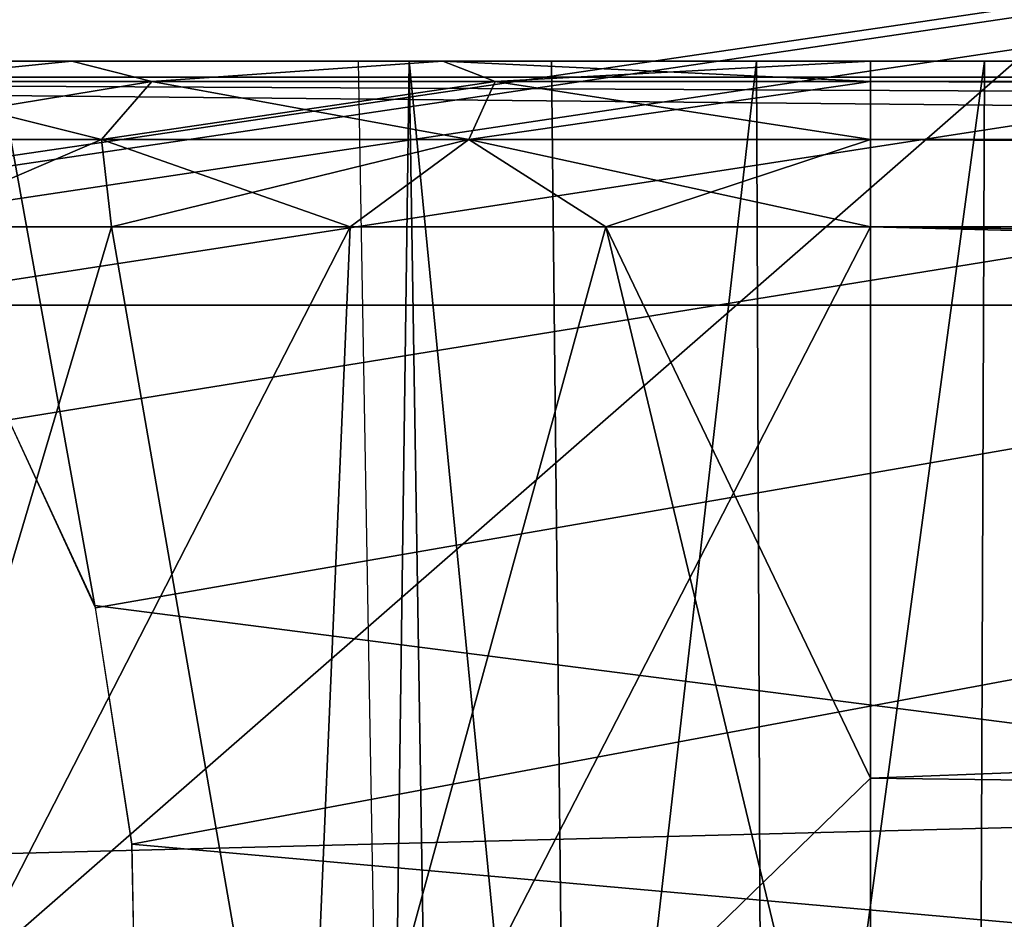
# Model space of a CAD drawing. Header units: millimetres. Extents: x -75 to 75, y -30 to 50.
# Tile 65 of 256: x -54.08 to -51.67, y 3.91 to 6.1. Entities that reach past the tile are written whole.
import ezdxf

# ---------------------------------------------------------------- set-up
doc = ezdxf.new("R2010")
doc.units = ezdxf.units.MM
doc.header["$LTSCALE"] = 81.481481
for name, color, linetype in [('127', 7, 'CONTINUOUS'), ('148', 7, 'CONTINUOUS'), ('202', 7, 'CONTINUOUS'), ('220', 7, 'CONTINUOUS'), ('221', 7, 'CONTINUOUS'), ('224', 7, 'CONTINUOUS'), ('229', 7, 'CONTINUOUS'), ('23', 7, 'CONTINUOUS'), ('230', 7, 'CONTINUOUS'), ('231', 7, 'CONTINUOUS'), ('236', 7, 'CONTINUOUS'), ('247', 7, 'CONTINUOUS'), ('405', 7, 'CONTINUOUS'), ('53', 7, 'CONTINUOUS'), ('6', 7, 'CONTINUOUS'), ('8', 7, 'CONTINUOUS')]:
    doc.layers.add(name, color=color, linetype=linetype)

msp = doc.modelspace()

# ---------------------------------------------------------------- linework, layer by layer
at = {"layer": '127', "color": 7, "linetype": 'CONTINUOUS'}
for points in [[(-53.9502, 6, 15.6759), (-54.599, 6, -40.8354), (-54.599, 6, 14.8354), (-53.9502, 6, 15.6759)], [(-53.9502, 6, -41.6759), (-54.599, 6, -40.8354), (-53.9502, 6, 15.6759), (-53.9502, 6, -41.6759)], [(-53.25, 6, -6), (-53.9502, 6, -41.6759), (-53.044, 6, 16.2291), (-53.25, 6, -6)], [(-53.25, 6, -40), (-53.1262, 6, -40.5424), (-53.9502, 6, -41.6759), (-53.25, 6, -40)], [(-53.25, 6, -6), (-53.25, 6, -40), (-53.9502, 6, -41.6759), (-53.25, 6, -6)], [(-53.9502, 6, -41.6759), (-53.1262, 6, -40.5424), (-53.044, 6, -42.2291), (-53.9502, 6, -41.6759)], [(-53.044, 6, 16.2291), (-53.9502, 6, -41.6759), (-53.9502, 6, 15.6759), (-53.044, 6, 16.2291)], [(-53.1262, 6, -39.4576), (-53.25, 6, -40), (-53.1262, 6, -6.5424), (-53.1262, 6, -39.4576)], [(-53.1262, 6, -5.4576), (-53.25, 6, -6), (-53.044, 6, 16.2291), (-53.1262, 6, -5.4576)], [(-53.25, 6, -40), (-53.25, 6, -6), (-53.1262, 6, -6.5424), (-53.25, 6, -40)], [(-52.7794, 6, -5.0227), (-53.1262, 6, -5.4576), (-53.044, 6, 16.2291), (-52.7794, 6, -5.0227)], [(-52.7794, 6, -6.9773), (-53.1262, 6, -39.4576), (-53.1262, 6, -6.5424), (-52.7794, 6, -6.9773)], [(-52.7794, 6, -39.0227), (-53.1262, 6, -39.4576), (-52.7794, 6, -6.9773), (-52.7794, 6, -39.0227)], [(-53.1262, 6, -40.5424), (-52.7794, 6, -40.9773), (-53.044, 6, -42.2291), (-53.1262, 6, -40.5424)], [(-52, 6, 16.422), (-52.7794, 6, -5.0227), (-53.044, 6, 16.2291), (-52, 6, 16.422)], [(-53.044, 6, -42.2291), (-52.2782, 6, -41.2187), (-52, 6, -42.422), (-53.044, 6, -42.2291)], [(-52.7794, 6, -40.9773), (-52.2782, 6, -41.2187), (-53.044, 6, -42.2291), (-52.7794, 6, -40.9773)], [(-52.2782, 6, -4.7813), (-52.7794, 6, -5.0227), (-52, 6, 16.422), (-52.2782, 6, -4.7813)], [(-52.2782, 6, -7.2187), (-52.7794, 6, -39.0227), (-52.7794, 6, -6.9773), (-52.2782, 6, -7.2187)], [(-52.2782, 6, -38.7813), (-52.7794, 6, -39.0227), (-52.2782, 6, -7.2187), (-52.2782, 6, -38.7813)], [(-51.7218, 6, -4.7813), (-52.2782, 6, -4.7813), (-52, 6, 16.422), (-51.7218, 6, -4.7813)], [(-51.7218, 6, -7.2187), (-52.2782, 6, -38.7813), (-52.2782, 6, -7.2187), (-51.7218, 6, -7.2187)], [(-51.7218, 6, -38.7813), (-52.2782, 6, -38.7813), (-51.7218, 6, -7.2187), (-51.7218, 6, -38.7813)], [(-52.2782, 6, -41.2187), (-51.7218, 6, -41.2187), (-52, 6, -42.422), (-52.2782, 6, -41.2187)], [(52, 6, 16.422), (-11.7799, 6, 15.217), (-52, 6, 16.422), (52, 6, 16.422)], [(-12.2811, 6, 14.9756), (-51.7218, 6, -4.7813), (-52, 6, 16.422), (-12.2811, 6, 14.9756)], [(-11.7799, 6, 15.217), (-12.2811, 6, 14.9756), (-52, 6, 16.422), (-11.7799, 6, 15.217)], [(-51.7218, 6, -41.2187), (-51.2206, 6, -40.9773), (-52, 6, -42.422), (-51.7218, 6, -41.2187)], [(-52, 6, -42.422), (-50.8738, 6, -40.5424), (-17.3407, 6, -42.422), (-52, 6, -42.422)], [(-51.2206, 6, -40.9773), (-50.8738, 6, -40.5424), (-52, 6, -42.422), (-51.2206, 6, -40.9773)], [(-51.2206, 6, -6.9773), (-51.7218, 6, -38.7813), (-51.7218, 6, -7.2187), (-51.2206, 6, -6.9773)], [(-51.2206, 6, -39.0227), (-51.7218, 6, -38.7813), (-51.2206, 6, -6.9773), (-51.2206, 6, -39.0227)], [(-51.7218, 6, -4.7813), (-12.2811, 6, 14.9756), (-51.2206, 6, -5.0227), (-51.7218, 6, -4.7813)]]:
    msp.add_3dface(points, dxfattribs=at)
at = {"layer": '148', "color": 7, "linetype": 'CONTINUOUS'}
for points in [[(-53.25, 6, -6), (-53.1262, 6, -5.4576), (-53.1802, 2, -6), (-53.25, 6, -6)], [(-53.1802, 2, -6), (-53.1262, 6, -5.4576), (-53.0633, 2, -5.4879), (-53.1802, 2, -6)], [(-53.1262, 6, -5.4576), (-52.7794, 6, -5.0227), (-52.7358, 2, -5.0773), (-53.1262, 6, -5.4576)], [(-53.0633, 2, -5.4879), (-53.1262, 6, -5.4576), (-52.7358, 2, -5.0773), (-53.0633, 2, -5.4879)], [(-52.7794, 6, -5.0227), (-52.2782, 6, -4.7813), (-52.7358, 2, -5.0773), (-52.7794, 6, -5.0227)], [(-52.7358, 2, -5.0773), (-52.2782, 6, -4.7813), (-52.2626, 2, -4.8494), (-52.7358, 2, -5.0773)], [(-52.2782, 6, -4.7813), (-51.7218, 6, -4.7813), (-52.2626, 2, -4.8494), (-52.2782, 6, -4.7813)], [(-52.2626, 2, -4.8494), (-51.7218, 6, -4.7813), (-51.7374, 2, -4.8494), (-52.2626, 2, -4.8494)], [(-51.7218, 6, -4.7813), (-51.2206, 6, -5.0227), (-51.7374, 2, -4.8494), (-51.7218, 6, -4.7813)], [(-51.7374, 2, -4.8494), (-51.2206, 6, -5.0227), (-51.2642, 2, -5.0773), (-51.7374, 2, -4.8494)]]:
    msp.add_3dface(points, dxfattribs=at)
at = {"layer": '202', "color": 7, "linetype": 'CONTINUOUS'}
for points in [[(-37.6443, 5.5761, -93.5074), (-22.2194, 2.7895, -93.4101), (-55.2537, 12.2105, -93.7391), (-37.6443, 5.5761, -93.5074)], [(-37.9162, 5.6242, -93.5091), (-37.6443, 5.5761, -93.5074), (-55.2537, 12.2105, -93.7391), (-37.9162, 5.6242, -93.5091)], [(-38.0838, 5.6242, -93.5091), (-37.9162, 5.6242, -93.5091), (-55.2537, 12.2105, -93.7391), (-38.0838, 5.6242, -93.5091)], [(-38.3473, 5.5791, -93.5075), (-38.0838, 5.6242, -93.5091), (-55.2537, 12.2105, -93.7391), (-38.3473, 5.5791, -93.5075)], [(-38.6265, 5.4232, -93.5021), (-38.3473, 5.5791, -93.5075), (-55.2537, 12.2105, -93.7391), (-38.6265, 5.4232, -93.5021)], [(-38.896, 5.1245, -93.4916), (-38.6265, 5.4232, -93.5021), (-55.2537, 12.2105, -93.7391), (-38.896, 5.1245, -93.4916)], [(-20.9162, 5.6242, -93.5091), (-20.6443, 5.5761, -93.5074), (-55.2537, 12.2105, -93.7391), (-20.9162, 5.6242, -93.5091)], [(-55.2537, 12.2105, -93.7391), (-20.6443, 5.5761, -93.5074), (-10.3562, 7.4922, -93.5743), (-55.2537, 12.2105, -93.7391)], [(-21.0838, 5.6242, -93.5091), (-20.9162, 5.6242, -93.5091), (-55.2537, 12.2105, -93.7391), (-21.0838, 5.6242, -93.5091)], [(-21.3473, 5.5791, -93.5075), (-21.0838, 5.6242, -93.5091), (-55.2537, 12.2105, -93.7391), (-21.3473, 5.5791, -93.5075)], [(-21.6265, 5.4232, -93.5021), (-21.3473, 5.5791, -93.5075), (-55.2537, 12.2105, -93.7391), (-21.6265, 5.4232, -93.5021)], [(-21.896, 5.1245, -93.4916), (-21.6265, 5.4232, -93.5021), (-55.2537, 12.2105, -93.7391), (-21.896, 5.1245, -93.4916)], [(-22.1076, 4.6662, -93.4756), (-21.896, 5.1245, -93.4916), (-55.2537, 12.2105, -93.7391), (-22.1076, 4.6662, -93.4756)], [(-22.1967, 4.0893, -93.4555), (-22.1076, 4.6662, -93.4756), (-55.2537, 12.2105, -93.7391), (-22.1967, 4.0893, -93.4555)], [(-22.2194, 2.7895, -93.4101), (-22.1967, 4.0893, -93.4555), (-55.2537, 12.2105, -93.7391), (-22.2194, 2.7895, -93.4101)], [(-39.1076, 4.6662, -93.4756), (-38.896, 5.1245, -93.4916), (-55.2537, 12.2105, -93.7391), (-39.1076, 4.6662, -93.4756)], [(-53.8939, 4.6713, -93.4758), (-39.2194, 2.7895, -93.4101), (-55.2537, 12.2105, -93.7391), (-53.8939, 4.6713, -93.4758)], [(-54.1037, 5.1241, -93.4916), (-53.8939, 4.6713, -93.4758), (-55.2537, 12.2105, -93.7391), (-54.1037, 5.1241, -93.4916)], [(-39.2194, 2.7895, -93.4101), (-39.1967, 4.0893, -93.4555), (-55.2537, 12.2105, -93.7391), (-39.2194, 2.7895, -93.4101)], [(-39.1967, 4.0893, -93.4555), (-39.1076, 4.6662, -93.4756), (-55.2537, 12.2105, -93.7391), (-39.1967, 4.0893, -93.4555)], [(-53.8033, 4.0893, -93.4555), (-39.2194, 2.7895, -93.4101), (-53.8939, 4.6713, -93.4758), (-53.8033, 4.0893, -93.4555)], [(-53.7806, 2.7895, -93.4101), (-39.2194, 2.7895, -93.4101), (-53.8033, 4.0893, -93.4555), (-53.7806, 2.7895, -93.4101)]]:
    msp.add_3dface(points, dxfattribs=at)
at = {"layer": '220', "color": 7, "linetype": 'CONTINUOUS'}
for points in [[(-52, 5.5958, 17.0564), (-52, 4.2501, 17.6839), (52, 2.9042, 18.3115), (-52, 5.5958, 17.0564)], [(52, 5.5958, 17.0564), (-52, 5.5958, 17.0564), (52, 4.2501, 17.6839), (52, 5.5958, 17.0564)], [(52, 4.2501, 17.6839), (-52, 5.5958, 17.0564), (52, 2.9042, 18.3115), (52, 4.2501, 17.6839)], [(-52, 4.2501, 17.6839), (-52, 2.9042, 18.3115), (52, 2.9042, 18.3115), (-52, 4.2501, 17.6839)]]:
    msp.add_3dface(points, dxfattribs=at)
at = {"layer": '221', "color": 7, "linetype": 'CONTINUOUS'}
for points in [[(52, 5.9505, 16.6804), (52, 6, 16.422), (-52, 5.9505, 16.6804), (52, 5.9505, 16.6804)], [(52, 6, 16.422), (-52, 6, 16.422), (-52, 5.9505, 16.6804), (52, 6, 16.422)], [(-52, 5.809, 16.9025), (52, 5.9505, 16.6804), (-52, 5.9505, 16.6804), (-52, 5.809, 16.9025)], [(52, 5.809, 16.9025), (52, 5.9505, 16.6804), (-52, 5.809, 16.9025), (52, 5.809, 16.9025)], [(-52, 5.5958, 17.0564), (52, 5.809, 16.9025), (-52, 5.809, 16.9025), (-52, 5.5958, 17.0564)], [(-52, 5.5958, 17.0564), (52, 5.5958, 17.0564), (52, 5.809, 16.9025), (-52, 5.5958, 17.0564)]]:
    msp.add_3dface(points, dxfattribs=at)
at = {"layer": '224', "color": 7, "linetype": 'CONTINUOUS'}
for points in [[(-53.385, 2.9042, 18.1079), (-53.8531, 5.5958, 16.5355), (-54.6528, 2.9042, 17.5142), (-53.385, 2.9042, 18.1079)], [(-53.8531, 5.5958, 16.5355), (-54.3737, 5.5958, 16.1483), (-54.6528, 2.9042, 17.5142), (-53.8531, 5.5958, 16.5355)], [(-53.2707, 5.5958, 16.8216), (-53.8531, 5.5958, 16.5355), (-53.385, 2.9042, 18.1079), (-53.2707, 5.5958, 16.8216)], [(-52, 2.9042, 18.3115), (-52.6461, 5.5958, 16.9972), (-53.385, 2.9042, 18.1079), (-52, 2.9042, 18.3115)], [(-52.6461, 5.5958, 16.9972), (-53.2707, 5.5958, 16.8216), (-53.385, 2.9042, 18.1079), (-52.6461, 5.5958, 16.9972)], [(-52, 4.2501, 17.6839), (-52, 5.5958, 17.0564), (-52.6461, 5.5958, 16.9972), (-52, 4.2501, 17.6839)], [(-52, 2.9042, 18.3115), (-52, 4.2501, 17.6839), (-52.6461, 5.5958, 16.9972), (-52, 2.9042, 18.3115)]]:
    msp.add_3dface(points, dxfattribs=at)
at = {"layer": '229', "color": 7, "linetype": 'CONTINUOUS'}
for points in [[(-53.9502, 6, 15.6759), (-54.599, 6, 14.8354), (-54.445, 5.9505, 15.5339), (-53.9502, 6, 15.6759)], [(-53.7552, 5.9505, 16.1522), (-53.9502, 6, 15.6759), (-54.445, 5.9505, 15.5339), (-53.7552, 5.9505, 16.1522)], [(-53.044, 6, 16.2291), (-53.9502, 6, 15.6759), (-53.7552, 5.9505, 16.1522), (-53.044, 6, 16.2291)], [(-52.9165, 5.9505, 16.5455), (-53.044, 6, 16.2291), (-53.7552, 5.9505, 16.1522), (-52.9165, 5.9505, 16.5455)], [(-52, 6, 16.422), (-53.044, 6, 16.2291), (-52, 5.9505, 16.6804), (-52, 6, 16.422)], [(-52, 5.9505, 16.6804), (-53.044, 6, 16.2291), (-52.9165, 5.9505, 16.5455), (-52, 5.9505, 16.6804)], [(-53.8778, 5.809, 16.3374), (-54.445, 5.9505, 15.5339), (-54.6158, 5.809, 15.676), (-53.8778, 5.809, 16.3374)], [(-53.7552, 5.9505, 16.1522), (-54.445, 5.9505, 15.5339), (-53.8778, 5.809, 16.3374), (-53.7552, 5.9505, 16.1522)], [(-52.9805, 5.809, 16.7582), (-53.7552, 5.9505, 16.1522), (-53.8778, 5.809, 16.3374), (-52.9805, 5.809, 16.7582)], [(-52.9165, 5.9505, 16.5455), (-53.7552, 5.9505, 16.1522), (-52.9805, 5.809, 16.7582), (-52.9165, 5.9505, 16.5455)], [(-52, 5.809, 16.9025), (-52.9165, 5.9505, 16.5455), (-52.9805, 5.809, 16.7582), (-52, 5.809, 16.9025)], [(-52, 5.809, 16.9025), (-52, 5.9505, 16.6804), (-52.9165, 5.9505, 16.5455), (-52, 5.809, 16.9025)], [(-54.3737, 5.5958, 16.1483), (-53.8778, 5.809, 16.3374), (-54.6158, 5.809, 15.676), (-54.3737, 5.5958, 16.1483)], [(-54.3737, 5.5958, 16.1483), (-53.8531, 5.5958, 16.5355), (-53.8778, 5.809, 16.3374), (-54.3737, 5.5958, 16.1483)], [(-53.2707, 5.5958, 16.8216), (-52.9805, 5.809, 16.7582), (-53.8778, 5.809, 16.3374), (-53.2707, 5.5958, 16.8216)], [(-53.8531, 5.5958, 16.5355), (-53.2707, 5.5958, 16.8216), (-53.8778, 5.809, 16.3374), (-53.8531, 5.5958, 16.5355)], [(-53.2707, 5.5958, 16.8216), (-52.6461, 5.5958, 16.9972), (-52.9805, 5.809, 16.7582), (-53.2707, 5.5958, 16.8216)], [(-52, 5.5958, 17.0564), (-52, 5.809, 16.9025), (-52.9805, 5.809, 16.7582), (-52, 5.5958, 17.0564)], [(-52.6461, 5.5958, 16.9972), (-52, 5.5958, 17.0564), (-52.9805, 5.809, 16.7582), (-52.6461, 5.5958, 16.9972)]]:
    msp.add_3dface(points, dxfattribs=at)
at = {"layer": '23', "color": 7, "linetype": 'CONTINUOUS'}
for points in [[(-2.669, 5.4047, 96.0507), (-2.7626, 3.8616, 95.9698), (-58.5, 2.5, 95.8984), (-2.669, 5.4047, 96.0507)], [(-58.5, 5.4047, 96.0507), (-2.669, 5.4047, 96.0507), (-58.5, 3.9518, 95.9745), (-58.5, 5.4047, 96.0507)], [(-58.5, 3.9518, 95.9745), (-2.669, 5.4047, 96.0507), (-58.5, 2.5, 95.8984), (-58.5, 3.9518, 95.9745)]]:
    msp.add_3dface(points, dxfattribs=at)
at = {"layer": '230', "color": 7, "linetype": 'CONTINUOUS'}
for points in [[(-53.8531, 5.5958, -42.5355), (-53.2707, 5.5958, -42.8216), (-54.6528, 2.9042, -43.5142), (-53.8531, 5.5958, -42.5355)], [(-54.3737, 5.5958, -42.1483), (-53.8531, 5.5958, -42.5355), (-54.6528, 2.9042, -43.5142), (-54.3737, 5.5958, -42.1483)], [(-54.6528, 2.9042, -43.5142), (-53.2707, 5.5958, -42.8216), (-53.385, 2.9042, -44.1079), (-54.6528, 2.9042, -43.5142)], [(-52, 5.5958, -43.0564), (-52, 4.2501, -43.6839), (-53.385, 2.9042, -44.1079), (-52, 5.5958, -43.0564)], [(-52.6461, 5.5958, -42.9972), (-52, 5.5958, -43.0564), (-53.385, 2.9042, -44.1079), (-52.6461, 5.5958, -42.9972)], [(-53.2707, 5.5958, -42.8216), (-52.6461, 5.5958, -42.9972), (-53.385, 2.9042, -44.1079), (-53.2707, 5.5958, -42.8216)], [(-52, 4.2501, -43.6839), (-52, 2.9042, -44.3115), (-53.385, 2.9042, -44.1079), (-52, 4.2501, -43.6839)]]:
    msp.add_3dface(points, dxfattribs=at)
at = {"layer": '231', "color": 7, "linetype": 'CONTINUOUS'}
for points in [[(-17.3972, 4.2532, -43.6825), (-52, 2.9042, -44.3115), (-17.3407, 5.5958, -43.0564), (-17.3972, 4.2532, -43.6825)], [(-52, 4.2501, -43.6839), (-52, 5.5958, -43.0564), (-17.3407, 5.5958, -43.0564), (-52, 4.2501, -43.6839)], [(-52, 2.9042, -44.3115), (-52, 4.2501, -43.6839), (-17.3407, 5.5958, -43.0564), (-52, 2.9042, -44.3115)], [(-17.445, 2.9042, -44.3115), (-52, 2.9042, -44.3115), (-17.3972, 4.2532, -43.6825), (-17.445, 2.9042, -44.3115)]]:
    msp.add_3dface(points, dxfattribs=at)
at = {"layer": '236', "color": 7, "linetype": 'CONTINUOUS'}
for points in [[(-54.599, 6, -40.8354), (-53.9502, 6, -41.6759), (-54.445, 5.9505, -41.5339), (-54.599, 6, -40.8354)], [(-54.445, 5.9505, -41.5339), (-53.9502, 6, -41.6759), (-53.7552, 5.9505, -42.1522), (-54.445, 5.9505, -41.5339)], [(-53.9502, 6, -41.6759), (-53.044, 6, -42.2291), (-53.7552, 5.9505, -42.1522), (-53.9502, 6, -41.6759)], [(-53.7552, 5.9505, -42.1522), (-53.044, 6, -42.2291), (-52.9165, 5.9505, -42.5455), (-53.7552, 5.9505, -42.1522)], [(-53.044, 6, -42.2291), (-52, 6, -42.422), (-52.9165, 5.9505, -42.5455), (-53.044, 6, -42.2291)], [(-52.9165, 5.9505, -42.5455), (-52, 6, -42.422), (-52, 5.9505, -42.6804), (-52.9165, 5.9505, -42.5455)], [(-54.445, 5.9505, -41.5339), (-53.7552, 5.9505, -42.1522), (-54.6158, 5.809, -41.676), (-54.445, 5.9505, -41.5339)], [(-54.6158, 5.809, -41.676), (-53.7552, 5.9505, -42.1522), (-53.8778, 5.809, -42.3374), (-54.6158, 5.809, -41.676)], [(-53.8778, 5.809, -42.3374), (-52.9165, 5.9505, -42.5455), (-52.9805, 5.809, -42.7582), (-53.8778, 5.809, -42.3374)], [(-53.7552, 5.9505, -42.1522), (-52.9165, 5.9505, -42.5455), (-53.8778, 5.809, -42.3374), (-53.7552, 5.9505, -42.1522)], [(-52.9805, 5.809, -42.7582), (-52, 5.9505, -42.6804), (-52, 5.809, -42.9025), (-52.9805, 5.809, -42.7582)], [(-52.9165, 5.9505, -42.5455), (-52, 5.9505, -42.6804), (-52.9805, 5.809, -42.7582), (-52.9165, 5.9505, -42.5455)], [(-54.3737, 5.5958, -42.1483), (-54.6158, 5.809, -41.676), (-53.8778, 5.809, -42.3374), (-54.3737, 5.5958, -42.1483)], [(-53.8531, 5.5958, -42.5355), (-54.3737, 5.5958, -42.1483), (-53.8778, 5.809, -42.3374), (-53.8531, 5.5958, -42.5355)], [(-53.8531, 5.5958, -42.5355), (-53.8778, 5.809, -42.3374), (-52.9805, 5.809, -42.7582), (-53.8531, 5.5958, -42.5355)], [(-53.2707, 5.5958, -42.8216), (-53.8531, 5.5958, -42.5355), (-52.9805, 5.809, -42.7582), (-53.2707, 5.5958, -42.8216)], [(-52.6461, 5.5958, -42.9972), (-53.2707, 5.5958, -42.8216), (-52.9805, 5.809, -42.7582), (-52.6461, 5.5958, -42.9972)], [(-52.6461, 5.5958, -42.9972), (-52.9805, 5.809, -42.7582), (-52, 5.809, -42.9025), (-52.6461, 5.5958, -42.9972)], [(-52, 5.5958, -43.0564), (-52.6461, 5.5958, -42.9972), (-52, 5.809, -42.9025), (-52, 5.5958, -43.0564)]]:
    msp.add_3dface(points, dxfattribs=at)
at = {"layer": '247', "color": 7, "linetype": 'CONTINUOUS'}
for points in [[(-58.5, 7.4961, 93.5745), (-10.3562, 12.2105, 93.7391), (-55.0838, 5.6242, 93.5091), (-58.5, 7.4961, 93.5745)], [(-55.0838, 5.6242, 93.5091), (-10.3562, 12.2105, 93.7391), (-54.9162, 5.6242, 93.5091), (-55.0838, 5.6242, 93.5091)], [(-54.9162, 5.6242, 93.5091), (-10.3562, 12.2105, 93.7391), (-54.6527, 5.5791, 93.5075), (-54.9162, 5.6242, 93.5091)], [(-54.6527, 5.5791, 93.5075), (-10.3562, 12.2105, 93.7391), (-54.3735, 5.4232, 93.5021), (-54.6527, 5.5791, 93.5075)], [(-54.3735, 5.4232, 93.5021), (-10.3562, 12.2105, 93.7391), (-54.104, 5.1245, 93.4916), (-54.3735, 5.4232, 93.5021)], [(-54.104, 5.1245, 93.4916), (-10.3562, 12.2105, 93.7391), (-53.8924, 4.6662, 93.4756), (-54.104, 5.1245, 93.4916)], [(-53.8924, 4.6662, 93.4756), (-10.3562, 12.2105, 93.7391), (-53.8033, 4.0893, 93.4555), (-53.8924, 4.6662, 93.4756)], [(-53.8033, 4.0893, 93.4555), (-10.3562, 12.2105, 93.7391), (-53.7806, 2.7895, 93.4101), (-53.8033, 4.0893, 93.4555)], [(-10.3562, 12.2105, 93.7391), (-38.3557, 5.5761, 93.5074), (-53.7806, 2.7895, 93.4101), (-10.3562, 12.2105, 93.7391)], [(-38.3557, 5.5761, 93.5074), (-38.6319, 5.4188, 93.5019), (-53.7806, 2.7895, 93.4101), (-38.3557, 5.5761, 93.5074)], [(-38.6319, 5.4188, 93.5019), (-38.8963, 5.1241, 93.4916), (-53.7806, 2.7895, 93.4101), (-38.6319, 5.4188, 93.5019)], [(-38.8963, 5.1241, 93.4916), (-39.1061, 4.6713, 93.4758), (-53.7806, 2.7895, 93.4101), (-38.8963, 5.1241, 93.4916)], [(-39.1061, 4.6713, 93.4758), (-39.1967, 4.0893, 93.4555), (-53.7806, 2.7895, 93.4101), (-39.1061, 4.6713, 93.4758)], [(-39.1967, 4.0893, 93.4555), (-39.2194, 2.7895, 93.4101), (-53.7806, 2.7895, 93.4101), (-39.1967, 4.0893, 93.4555)]]:
    msp.add_3dface(points, dxfattribs=at)
at = {"layer": '405', "color": 7, "linetype": 'CONTINUOUS'}
for points in [[(-52, 6, -42.422), (-17.3407, 5.9645, -42.6422), (-17.3407, 5.9505, -42.6804), (-52, 6, -42.422)], [(-52, 5.9505, -42.6804), (-52, 6, -42.422), (-17.3407, 5.9505, -42.6804), (-52, 5.9505, -42.6804)], [(-52, 6, -42.422), (-17.3407, 6, -42.422), (-17.3407, 5.9645, -42.6422), (-52, 6, -42.422)], [(-52, 5.9505, -42.6804), (-17.3407, 5.8227, -42.8875), (-17.3407, 5.8092, -42.9023), (-52, 5.9505, -42.6804)], [(-52, 5.9505, -42.6804), (-17.3407, 5.9505, -42.6804), (-17.3407, 5.8227, -42.8875), (-52, 5.9505, -42.6804)], [(-52, 5.809, -42.9025), (-52, 5.9505, -42.6804), (-17.3407, 5.8092, -42.9023), (-52, 5.809, -42.9025)], [(-17.3407, 5.5958, -43.0564), (-52, 5.809, -42.9025), (-17.3407, 5.8092, -42.9023), (-17.3407, 5.5958, -43.0564)], [(-17.3407, 5.5958, -43.0564), (-52, 5.5958, -43.0564), (-52, 5.809, -42.9025), (-17.3407, 5.5958, -43.0564)]]:
    msp.add_3dface(points, dxfattribs=at)
at = {"layer": '53', "color": 7, "linetype": 'CONTINUOUS'}
for points in [[(-58.5, 6.4628, 96.4207), (-2.5131, 5.9691, 96.1632), (-58.5, 5.9602, 96.16), (-58.5, 6.4628, 96.4207)], [(-2.5081, 6.2265, 96.2755), (-2.5131, 5.9691, 96.1632), (-58.5, 6.4628, 96.4207), (-2.5081, 6.2265, 96.2755)], [(-2.5131, 5.9691, 96.1632), (-2.619, 5.6899, 96.0863), (-58.5, 5.9602, 96.16), (-2.5131, 5.9691, 96.1632)], [(-2.669, 5.4047, 96.0507), (-58.5, 5.4047, 96.0507), (-58.5, 5.9602, 96.16), (-2.669, 5.4047, 96.0507)], [(-2.619, 5.6899, 96.0863), (-2.669, 5.4047, 96.0507), (-58.5, 5.9602, 96.16), (-2.619, 5.6899, 96.0863)]]:
    msp.add_3dface(points, dxfattribs=at)
at = {"layer": '6', "color": 7, "linetype": 'CONTINUOUS'}
for points in [[(-59.0014, 37, 105), (-58.517, 0, 104.5156), (-16.1484, 37, 105), (-59.0014, 37, 105)], [(-58.517, 0, 104.5156), (-15.8255, 0, 104.5156), (-16.1484, 37, 105), (-58.517, 0, 104.5156)]]:
    msp.add_3dface(points, dxfattribs=at)
at = {"layer": '8', "color": 7, "linetype": 'CONTINUOUS'}
for points in [[(-58.517, 0, -104.5156), (-59.0014, 37, -105), (59.0014, 37, -105), (-58.517, 0, -104.5156)], [(58.517, 0, -104.5156), (-58.517, 0, -104.5156), (59.0014, 37, -105), (58.517, 0, -104.5156)]]:
    msp.add_3dface(points, dxfattribs=at)

doc.saveas('drawing.dxf')
